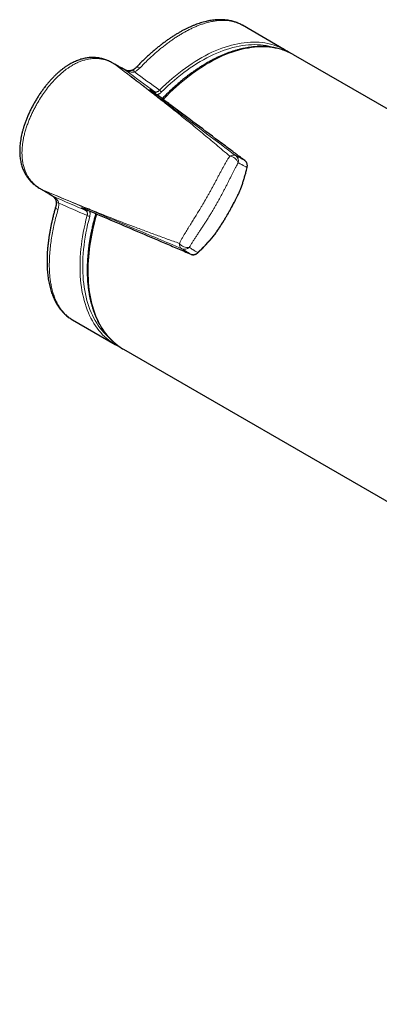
# Model space of a CAD drawing. Header units: millimetres. Extents: x 8 to 2230, y 12 to 2204.
# Tile 83 of 162: x 1995 to 2051, y 66 to 220. Entities that reach past the tile are written whole.
import ezdxf

# ---------------------------------------------------------------- set-up
doc = ezdxf.new("R2010")
doc.units = ezdxf.units.MM

msp = doc.modelspace()

# ---------------------------------------------------------------- linework, layer by layer
at = {"color": 7, "linetype": 'Continuous', "lineweight": 30}
for p, q in [((2035.98, 215.19), (2029.31, 219.04)), ((2036.61, 214.79), (2036.59, 214.8)), ((2055.04, 204.19), (2037.26, 214.45)), ((2009.11, 213.16), (2009.13, 213.15)), ((2009.94, 212.68), (2009.13, 213.15)), ((2010.18, 212.4), (2009.42, 212.97)), ((2009.42, 212.97), (2009.52, 212.91)), ((2009.83, 212.74), (2009.86, 212.73)), ((2009.9, 212.7), (2009.94, 212.68)), ((2029.71, 197.94), (2029.7, 197.95)), ((1997.82, 193.57), (1997.79, 193.58)), ((1997.82, 193.57), (1998.58, 193.12)), ((1998.55, 193.14), (1998.52, 193.16)), ((2021.27, 183.35), (2021.28, 183.35)), ((2002.81, 173.14), (2009.49, 169.28)), ((2010.1, 168.96), (2010.14, 168.95)), ((2010.76, 168.55), (2187.68, 66.42))]:
    msp.add_line(p, q, dxfattribs=at)
at = {"color": 252, "linetype": 'Continuous', "lineweight": 0}
for p, q in [((2009.58, 212.88), (2009.9, 212.7)), ((2015.16, 208.97), (2015.66, 208.68)), ((1998.28, 193.31), (1998.1, 193.41)), ((1998.13, 193.4), (1998.3, 193.3)), ((2004.96, 190.14), (2004.46, 190.43))]:
    msp.add_line(p, q, dxfattribs=at)
at = {"color": 252, "linetype": 'Continuous', "lineweight": 0, "flags": 128}
for points in [[(2016.39, 208.93), (2016.88, 209.41), (2017.38, 209.88), (2017.88, 210.33), (2018.38, 210.77), (2018.89, 211.19), (2019.4, 211.6), (2019.91, 211.99), (2020.42, 212.37), (2020.94, 212.74), (2021.46, 213.08), (2021.97, 213.42), (2022.49, 213.73), (2023.01, 214.03), (2023.53, 214.31), (2024.05, 214.58), (2024.57, 214.83), (2025.08, 215.06), (2025.6, 215.27), (2026.11, 215.47), (2026.62, 215.65), (2027.12, 215.81), (2027.63, 215.95), (2028.13, 216.07), (2028.62, 216.18), (2029.11, 216.26), (2029.6, 216.33), (2030.08, 216.38), (2030.55, 216.41), (2031.02, 216.43), (2031.49, 216.42), (2031.94, 216.4), (2032.39, 216.35), (2032.83, 216.29), (2033.26, 216.21), (2033.69, 216.11), (2034.11, 216), (2034.51, 215.86), (2034.91, 215.71), (2035.3, 215.54), (2035.37, 215.51)], [(2034.49, 215.51), (2034.27, 215.58), (2033.85, 215.7), (2033.43, 215.8), (2033, 215.89), (2032.56, 215.95), (2032.12, 215.99), (2031.67, 216.02), (2031.21, 216.03), (2030.74, 216.02), (2030.27, 215.99), (2029.8, 215.94), (2029.31, 215.88), (2028.83, 215.79), (2028.34, 215.69), (2027.84, 215.57), (2027.34, 215.43), (2026.84, 215.27), (2026.33, 215.1), (2025.82, 214.91), (2025.31, 214.7), (2024.8, 214.47), (2024.29, 214.22), (2023.77, 213.96), (2023.26, 213.68), (2022.74, 213.38), (2022.22, 213.07), (2021.71, 212.74), (2021.19, 212.4), (2020.68, 212.04), (2020.17, 211.66), (2019.66, 211.27), (2019.15, 210.86), (2018.65, 210.44), (2018.15, 210.01), (2017.65, 209.56), (2017.16, 209.1), (2016.67, 208.62)], [(2036.9, 214.64), (2036.84, 214.68), (2036.46, 214.86), (2036.06, 215.03), (2035.66, 215.17), (2035.25, 215.3), (2034.83, 215.41), (2034.41, 215.5), (2033.97, 215.58), (2033.53, 215.63), (2033.08, 215.67), (2032.62, 215.69), (2032.16, 215.69), (2031.68, 215.67), (2031.21, 215.63), (2030.73, 215.58), (2030.24, 215.5), (2029.75, 215.41), (2029.25, 215.3), (2028.75, 215.17), (2028.25, 215.03), (2027.74, 214.86), (2027.23, 214.68), (2026.72, 214.48), (2026.21, 214.26), (2025.69, 214.02), (2025.17, 213.77), (2024.66, 213.5), (2024.14, 213.21), (2023.62, 212.91), (2023.1, 212.59), (2022.58, 212.25), (2022.07, 211.9), (2021.55, 211.53), (2021.04, 211.15), (2020.53, 210.75), (2020.02, 210.34), (2019.51, 209.91), (2019.01, 209.47), (2018.51, 209.02), (2018.02, 208.55), (2017.53, 208.07), (2017.05, 207.57), (2016.97, 207.49)], [(2009.13, 213.15), (2009.14, 213.14), (2009.42, 212.97), (2009.42, 212.97), (2009.42, 212.97)], [(2013.35, 212.43), (2013.23, 212.48), (2013.12, 212.51), (2013.02, 212.53), (2012.93, 212.54), (2012.85, 212.52), (2012.78, 212.5), (2012.72, 212.46), (2012.72, 212.45)], [(2000.22, 190.8), (2000.22, 190.8), (2000.21, 190.73), (2000.22, 190.66), (2000.25, 190.58), (2000.3, 190.5), (2000.37, 190.42), (2000.45, 190.35), (2000.56, 190.27)], [(2008.87, 169.68), (2008.84, 169.7), (2008.49, 169.95), (2008.16, 170.22), (2007.84, 170.51), (2007.53, 170.81), (2007.23, 171.13), (2006.95, 171.46), (2006.68, 171.82), (2006.41, 172.18), (2006.17, 172.57), (2005.93, 172.96), (2005.71, 173.38), (2005.5, 173.8), (2005.3, 174.24), (2005.12, 174.7), (2004.95, 175.17), (2004.79, 175.65), (2004.65, 176.14), (2004.52, 176.65), (2004.4, 177.17), (2004.3, 177.7), (2004.22, 178.24), (2004.14, 178.79), (2004.09, 179.35), (2004.04, 179.93), (2004.01, 180.51), (2004, 181.1), (2004, 181.7), (2004.01, 182.31), (2004.04, 182.92), (2004.08, 183.54), (2004.14, 184.17), (2004.21, 184.81), (2004.3, 185.45), (2004.4, 186.09), (2004.51, 186.74), (2004.64, 187.4), (2004.78, 188.06), (2004.93, 188.72), (2005.1, 189.38)], [(2005.52, 189.29), (2005.35, 188.63), (2005.19, 187.98), (2005.05, 187.32), (2004.93, 186.67), (2004.81, 186.02), (2004.72, 185.38), (2004.63, 184.75), (2004.56, 184.11), (2004.5, 183.49), (2004.46, 182.87), (2004.44, 182.26), (2004.42, 181.66), (2004.42, 181.06), (2004.44, 180.48), (2004.47, 179.9), (2004.51, 179.33), (2004.57, 178.77), (2004.65, 178.23), (2004.73, 177.69), (2004.83, 177.16), (2004.95, 176.65), (2005.08, 176.15), (2005.22, 175.66), (2005.38, 175.18), (2005.55, 174.72), (2005.73, 174.27), (2005.93, 173.83), (2006.14, 173.41), (2006.37, 173), (2006.6, 172.61), (2006.85, 172.23), (2007.11, 171.87), (2007.39, 171.52), (2007.67, 171.19), (2007.97, 170.87), (2008.28, 170.58), (2008.45, 170.42)], [(2005.27, 180.68), (2005.28, 180.09), (2005.3, 179.5), (2005.33, 178.93), (2005.38, 178.36), (2005.45, 177.8), (2005.53, 177.25), (2005.62, 176.72), (2005.73, 176.19), (2005.85, 175.68), (2005.98, 175.18), (2006.13, 174.69), (2006.29, 174.22), (2006.47, 173.76), (2006.66, 173.31), (2006.86, 172.87), (2007.08, 172.45), (2007.31, 172.05), (2007.55, 171.66), (2007.8, 171.28), (2008.07, 170.92), (2008.35, 170.58), (2008.64, 170.25), (2008.94, 169.94), (2009.25, 169.64), (2009.58, 169.36), (2009.92, 169.1), (2010.26, 168.86), (2010.4, 168.77)]]:
    msp.add_lwpolyline(points, dxfattribs=at)
at = {"color": 7, "linetype": 'Continuous', "lineweight": 30, "flags": 128}
for points in [[(2037.26, 214.45), (2037.21, 214.48), (2036.9, 214.64)], [(2010.4, 168.77), (2010.62, 168.63), (2010.76, 168.55)]]:
    msp.add_lwpolyline(points, dxfattribs=at)
at = {"color": 7, "linetype": 'Continuous', "lineweight": 30}
for centre, radius, start, end in [((2031.56, 207.52), 8.85, 55.4843, 64.4886), ((2010.62, 211.27), 0.906, 54.2272, 60.9599), ((2022.37, 183.64), 0.0458, 240.2021, 303.0707), ((2013.91, 176.95), 8.85, 235.2444, 244.3809)]:
    msp.add_arc(centre, radius, start, end, dxfattribs=at)
at = {"color": 252, "linetype": 'Continuous', "lineweight": 0}
for centre, radius, start, end in [((2011.99, 211.56), 0.55, 23.2092, 66.8415), ((2015.01, 208.78), 0.241, 357.5867, 51.8155), ((2016.02, 208.31), 0.718, 25.2893, 59.4178), ((2015.5, 208.48), 0.26, 341.9279, 50.2802), ((2027.87, 197.94), 0.887, 63.9545, 126.5261), ((2027.16, 197.06), 1.6, 20.4926, 83.5663), ((2027.59, 197.86), 1.1, 347.2354, 52.4481), ((2030, 196.85), 0.0458, 356.8472, 59.7923), ((1998.11, 193.46), 0.0473, 252.6043, 262.7726), ((1998.45, 194.13), 0.803, 244.0235, 246.1701), ((1998.43, 193.95), 0.629, 239.3265, 241.3274), ((1998.63, 194.03), 0.803, 244.0235, 246.1701), ((2000.19, 193.21), 0.906, 239.036, 245.7771), ((2000.62, 191.88), 0.55, 233.179, 276.7926), ((2004.55, 190.65), 0.244, 248.5167, 302.457), ((2005.05, 190.39), 0.268, 250.8743, 317.0286), ((2005.46, 190.01), 0.718, 240.587, 274.7043), ((2037.42, 180.3), 32.16, 163.1804, 179.3216), ((2020.77, 186), 1.6, 216.4481, 279.5298), ((2020.36, 184.95), 0.887, 173.5045, 236.0462), ((2020.29, 185.23), 1.1, 247.5565, 312.7676)]:
    msp.add_arc(centre, radius, start, end, dxfattribs=at)
for centre, major_axis, ratio, start_param, end_param in [((2116.05, 137.21), (207.13, -151.27), 0.006629, 4.186137, 4.211246), ((2116.61, 138.04), (207.59, -150.39), 0.006162, 4.191445, 4.213027), ((2117.05, 138.94), (234.58, -103.72), 0.006646, 2.071937, 2.097046), ((2116.61, 138.04), (234.05, -104.57), 0.006179, 2.070156, 2.091738)]:
    msp.add_ellipse(centre, major_axis=major_axis, ratio=ratio, start_param=start_param, end_param=end_param, dxfattribs=at)
at = {"color": 7, "linetype": 'Continuous', "lineweight": 30}
for points, knots in [([(2029.31, 219.04), (2029.27, 219.06), (2029.13, 219.14), (2028.89, 219.26), (2028.58, 219.4), (2028.26, 219.52), (2027.93, 219.63), (2027.6, 219.72), (2027.25, 219.79), (2026.9, 219.85), (2026.55, 219.89), (2026.18, 219.91), (2025.81, 219.92), (2025.43, 219.91), (2025.04, 219.88), (2024.65, 219.84), (2024.25, 219.77), (2023.84, 219.69), (2023.43, 219.6), (2023.01, 219.48), (2022.59, 219.35), (2022.17, 219.2), (2021.74, 219.04), (2021.31, 218.86), (2020.87, 218.66), (2020.43, 218.45), (2019.99, 218.22), (2019.55, 217.97), (2019.11, 217.71), (2018.66, 217.44), (2018.22, 217.14), (2017.77, 216.84), (2017.32, 216.52), (2016.87, 216.19), (2016.43, 215.85), (2015.98, 215.49), (2015.54, 215.12), (2015.09, 214.73), (2014.65, 214.34), (2014.21, 213.93), (2013.77, 213.51), (2013.33, 213.07), (2012.98, 212.72), (2012.78, 212.51), (2012.72, 212.45)], [0, 0, 0, 0, 0.009552, 0.032689, 0.055724, 0.078723, 0.101921, 0.125293, 0.148808, 0.172431, 0.19612, 0.219825, 0.243632, 0.267847, 0.292183, 0.316662, 0.341297, 0.366102, 0.391085, 0.416231, 0.441198, 0.46625, 0.491343, 0.516463, 0.541598, 0.566736, 0.591877, 0.616883, 0.642077, 0.667283, 0.692458, 0.717569, 0.742587, 0.767484, 0.792257, 0.817108, 0.8419, 0.866657, 0.891404, 0.916163, 0.940954, 0.965828, 0.990355, 1, 1, 1, 1]), ([(2036.89, 214.65), (2036.85, 214.67), (2036.7, 214.75), (2036.42, 214.88), (2036.04, 215.04), (2035.65, 215.19), (2035.26, 215.31), (2034.85, 215.42), (2034.44, 215.52), (2034.02, 215.6), (2033.6, 215.66), (2033.17, 215.7), (2032.73, 215.73), (2032.28, 215.74), (2031.83, 215.73), (2031.38, 215.71), (2030.92, 215.67), (2030.45, 215.61), (2029.98, 215.54), (2029.5, 215.45), (2029.03, 215.34), (2028.54, 215.21), (2028.06, 215.07), (2027.57, 214.92), (2027.08, 214.74), (2026.59, 214.55), (2026.1, 214.35), (2025.6, 214.12), (2025.1, 213.89), (2024.61, 213.63), (2024.11, 213.37), (2023.61, 213.08), (2023.12, 212.78), (2022.62, 212.47), (2022.13, 212.14), (2021.63, 211.8), (2021.14, 211.44), (2020.65, 211.07), (2020.17, 210.69), (2019.68, 210.29), (2019.2, 209.88), (2018.72, 209.46), (2018.25, 209.03), (2017.78, 208.58), (2017.31, 208.12), (2016.99, 207.8), (2016.82, 207.62), (2016.81, 207.6)], [0, 0, 0, 0, 0.006187, 0.028909, 0.051637, 0.074376, 0.097129, 0.119903, 0.1427, 0.165523, 0.188375, 0.211257, 0.234169, 0.257112, 0.280084, 0.303085, 0.326113, 0.349166, 0.372241, 0.395337, 0.418451, 0.441581, 0.464724, 0.487878, 0.511041, 0.534212, 0.557389, 0.58057, 0.603754, 0.62694, 0.650127, 0.673314, 0.696499, 0.719683, 0.742866, 0.766046, 0.789224, 0.812399, 0.835571, 0.858741, 0.881907, 0.905071, 0.928231, 0.951389, 0.974544, 0.997697, 1, 1, 1, 1]), ([(2009.11, 213.15), (2009.05, 213.19), (2008.88, 213.28), (2008.62, 213.41), (2008.31, 213.55), (2008.01, 213.67), (2007.71, 213.77), (2007.4, 213.86), (2007.08, 213.93), (2006.76, 213.98), (2006.43, 214.01), (2006.1, 214.03), (2005.77, 214.03), (2005.44, 214), (2005.11, 213.97), (2004.78, 213.91), (2004.45, 213.84), (2004.12, 213.74), (2003.78, 213.63), (2003.44, 213.5), (2003.1, 213.35), (2002.76, 213.18), (2002.42, 213), (2002.07, 212.79), (2001.72, 212.56), (2001.38, 212.31), (2001.03, 212.04), (2000.68, 211.75), (2000.33, 211.43), (1999.98, 211.1), (1999.63, 210.73), (1999.27, 210.34), (1998.91, 209.92), (1998.56, 209.48), (1998.21, 209.02), (1997.87, 208.54), (1997.54, 208.05), (1997.22, 207.54), (1996.91, 207), (1996.6, 206.45), (1996.32, 205.9), (1996.05, 205.34), (1995.81, 204.79), (1995.59, 204.25), (1995.39, 203.7), (1995.22, 203.17), (1995.07, 202.67), (1994.95, 202.2), (1994.84, 201.72), (1994.75, 201.25), (1994.68, 200.77), (1994.63, 200.31), (1994.61, 199.86), (1994.6, 199.43), (1994.61, 199.01), (1994.64, 198.6), (1994.69, 198.21), (1994.75, 197.83), (1994.84, 197.46), (1994.94, 197.11), (1995.05, 196.78), (1995.17, 196.47), (1995.31, 196.18), (1995.47, 195.88), (1995.64, 195.6), (1995.82, 195.33), (1996.03, 195.06), (1996.24, 194.81), (1996.47, 194.57), (1996.71, 194.35), (1996.96, 194.15), (1997.22, 193.95), (1997.5, 193.76), (1997.69, 193.64), (1997.79, 193.59)], [0, 0, 0, 0, 0.006869, 0.018619, 0.029744, 0.040401, 0.050712, 0.061768, 0.072461, 0.083394, 0.094342, 0.105305, 0.11628, 0.127267, 0.138264, 0.149083, 0.160339, 0.171822, 0.18355, 0.195543, 0.207817, 0.220355, 0.233205, 0.246657, 0.260385, 0.274444, 0.28889, 0.303783, 0.319191, 0.33519, 0.351871, 0.369367, 0.387788, 0.406425, 0.425306, 0.444477, 0.463986, 0.483884, 0.504228, 0.525066, 0.545663, 0.565823, 0.585593, 0.605018, 0.624143, 0.64301, 0.659834, 0.675908, 0.691336, 0.707818, 0.723639, 0.738864, 0.753576, 0.767847, 0.781741, 0.795301, 0.808426, 0.821112, 0.833449, 0.845512, 0.857372, 0.867811, 0.878906, 0.889893, 0.900887, 0.911887, 0.922891, 0.933898, 0.944955, 0.95573, 0.966263, 0.977141, 0.988464, 1, 1, 1, 1]), ([(2009.42, 212.97), (2009.42, 212.97), (2009.42, 212.97), (2009.41, 212.97), (2009.42, 212.97), (2009.42, 212.97), (2009.42, 212.97), (2009.42, 212.97)], [0, 0, 0, 0, 0.297265, 0.515586, 0.735337, 0.929538, 1, 1, 1, 1]), ([(2009.52, 212.91), (2009.53, 212.91), (2009.54, 212.9), (2009.56, 212.89), (2009.57, 212.89), (2009.58, 212.88)], [0, 0, 0, 0, 0.185058, 0.68031, 1, 1, 1, 1]), ([(2011.15, 212.01), (2010.86, 212.17), (2010.44, 212.4), (2009.96, 212.66), (2009.74, 212.79), (2009.64, 212.84), (2009.6, 212.87), (2009.59, 212.88)], [0, 0, 0, 0, 0.559666, 0.816586, 0.925922, 0.978859, 1, 1, 1, 1]), ([(2011.06, 212.06), (2010.95, 212.12), (2010.6, 212.32), (2010.2, 212.54), (2009.91, 212.7), (2009.86, 212.73)], [0, 0, 0, 0, 0.266886, 0.867161, 1, 1, 1, 1]), ([(2012.2, 212.07), (2012.19, 212.06), (2012.14, 212.04), (2012.05, 212), (2011.92, 211.97), (2011.78, 211.95), (2011.64, 211.94), (2011.49, 211.95), (2011.37, 211.97), (2011.26, 211.99), (2011.18, 212.02), (2011.11, 212.04), (2011.08, 212.06), (2011.05, 212.07), (2011.05, 212.07), (2011.05, 212.07)], [0, 0, 0, 0, 0.0214429, 0.109547, 0.2056127, 0.3070016, 0.411275, 0.525496, 0.624729, 0.7145385, 0.7994186, 0.8616688, 0.9137955, 0.9590098, 1, 1, 1, 1]), ([(2012.72, 212.45), (2012.69, 212.43), (2012.64, 212.37), (2012.55, 212.29), (2012.44, 212.21), (2012.33, 212.14), (2012.24, 212.09), (2012.2, 212.07)], [0, 0, 0, 0, 0.176042, 0.402158, 0.59694, 0.801343, 1, 1, 1, 1]), ([(2015.25, 208.77), (2015.25, 208.77), (2015.22, 208.79), (2015.18, 208.83), (2015.12, 208.87), (2015.07, 208.91), (2015.03, 208.95), (2015, 208.97), (2014.99, 208.99), (2014.99, 208.98), (2014.99, 208.98)], [0, 0, 0, 0, 0.006702, 0.163452, 0.298984, 0.445535, 0.60994, 0.778258, 0.92257, 1, 1, 1, 1]), ([(2029.7, 197.95), (2029.47, 198.12), (2029, 198.47), (2028.33, 198.97), (2027.21, 199.81), (2024.97, 201.49), (2021.89, 203.8), (2018.95, 206), (2016.83, 207.58), (2015.77, 208.38), (2015.24, 208.77)], [0, 0, 0, 0, 0.046625, 0.0932601, 0.1398962, 0.2797067, 0.5593276, 0.7796638, 0.8898319, 1, 1, 1, 1]), ([(2028.87, 193.1), (2028.93, 193.26), (2029.07, 193.61), (2029.26, 194.14), (2029.45, 194.71), (2029.62, 195.28), (2029.79, 195.86), (2029.93, 196.39), (2030.01, 196.72), (2030.04, 196.85)], [0, 0, 0, 0, 0.128602, 0.278441, 0.429662, 0.582508, 0.737275, 0.8947, 1, 1, 1, 1]), ([(2030.04, 196.85), (2030.05, 196.87), (2030.06, 196.94), (2030.08, 197.06), (2030.08, 197.2), (2030.07, 197.34), (2030.04, 197.47), (2029.99, 197.6), (2029.93, 197.72), (2029.85, 197.82), (2029.78, 197.89), (2029.73, 197.92), (2029.72, 197.93)], [0, 0, 0, 0, 0.050966, 0.164339, 0.279409, 0.39557, 0.510159, 0.625876, 0.739104, 0.851425, 0.96322, 1, 1, 1, 1]), ([(1998.55, 193.14), (1998.6, 193.11), (1998.81, 192.99), (1999.2, 192.75), (1999.54, 192.55), (1999.73, 192.44)], [0, 0, 0, 0, 0.126061, 0.526262, 1, 1, 1, 1]), ([(1999.72, 192.44), (1999.72, 192.44), (1999.72, 192.44), (1999.72, 192.44), (1999.74, 192.42), (1999.77, 192.4), (1999.82, 192.36), (1999.87, 192.31), (1999.94, 192.24), (2000.01, 192.15), (2000.09, 192.05), (2000.16, 191.93), (2000.22, 191.8), (2000.26, 191.67), (2000.28, 191.55), (2000.29, 191.47), (2000.29, 191.44)], [0, 0, 0, 0, 0.0028717, 0.0422989, 0.0870443, 0.135075, 0.192371, 0.2616984, 0.3471933, 0.4385035, 0.538191, 0.6449023, 0.7422634, 0.8417738, 0.9357469, 1, 1, 1, 1]), ([(2025.05, 186.49), (2025.13, 186.6), (2025.29, 186.84), (2025.55, 187.22), (2025.82, 187.63), (2026.09, 188.05), (2026.35, 188.47), (2026.62, 188.9), (2026.88, 189.34), (2027.14, 189.79), (2027.4, 190.24), (2027.64, 190.69), (2027.89, 191.14), (2028.12, 191.59), (2028.35, 192.03), (2028.57, 192.48), (2028.74, 192.83), (2028.84, 193.04), (2028.87, 193.1)], [0, 0, 0, 0, 0.053219, 0.116203, 0.181082, 0.246251, 0.311619, 0.377307, 0.443434, 0.510119, 0.577365, 0.644227, 0.710685, 0.776734, 0.842356, 0.90754, 0.972277, 1, 1, 1, 1]), ([(2028.87, 193.1), (2028.87, 193.11), (2028.88, 193.11), (2028.86, 193.13), (2028.85, 193.14), (2028.85, 193.14)], [0, 0, 0, 0, 0.265007, 0.939043, 1, 1, 1, 1]), ([(2000.22, 190.8), (2000.17, 190.63), (2000.06, 190.25), (1999.91, 189.68), (1999.76, 189.08), (1999.62, 188.49), (1999.49, 187.91), (1999.38, 187.33), (1999.27, 186.75), (1999.18, 186.18), (1999.1, 185.62), (1999.03, 185.06), (1998.97, 184.51), (1998.92, 183.97), (1998.89, 183.44), (1998.87, 182.92), (1998.86, 182.4), (1998.86, 181.89), (1998.87, 181.39), (1998.9, 180.9), (1998.94, 180.42), (1998.99, 179.95), (1999.06, 179.49), (1999.13, 179.04), (1999.22, 178.6), (1999.33, 178.17), (1999.44, 177.76), (1999.57, 177.35), (1999.71, 176.97), (1999.87, 176.59), (2000.03, 176.23), (2000.21, 175.88), (2000.4, 175.55), (2000.6, 175.23), (2000.81, 174.93), (2001.04, 174.65), (2001.27, 174.38), (2001.52, 174.12), (2001.77, 173.89), (2002.04, 173.66), (2002.31, 173.46), (2002.57, 173.28), (2002.74, 173.18), (2002.81, 173.14)], [0, 0, 0, 0, 0.021615, 0.046297, 0.07101, 0.09574, 0.120484, 0.145246, 0.169928, 0.194765, 0.21971, 0.244721, 0.269752, 0.294744, 0.3192, 0.344322, 0.369412, 0.394492, 0.419583, 0.4447, 0.469861, 0.495108, 0.520216, 0.545248, 0.570421, 0.59567, 0.620919, 0.646073, 0.671041, 0.695583, 0.720442, 0.745103, 0.769575, 0.793872, 0.818014, 0.842027, 0.865915, 0.889481, 0.912923, 0.936266, 0.959517, 0.982685, 1, 1, 1, 1]), ([(2000.29, 191.44), (2000.29, 191.42), (2000.3, 191.35), (2000.29, 191.23), (2000.28, 191.09), (2000.26, 190.96), (2000.24, 190.86), (2000.22, 190.81), (2000.22, 190.8)], [0, 0, 0, 0, 0.1046747, 0.3061507, 0.5138722, 0.7271925, 0.9519621, 1, 1, 1, 1]), ([(2004.36, 190.57), (2004.36, 190.57), (2004.36, 190.57), (2004.36, 190.57), (2004.39, 190.56), (2004.43, 190.55), (2004.48, 190.53), (2004.55, 190.5), (2004.61, 190.48), (2004.66, 190.46), (2004.68, 190.45)], [0, 0, 0, 0, 0.014492, 0.139567, 0.284301, 0.444066, 0.611679, 0.753733, 0.904407, 1, 1, 1, 1]), ([(2004.67, 190.46), (2007.43, 189.27), (2011.58, 187.5), (2016.41, 185.43), (2018.83, 184.4), (2020.21, 183.81), (2020.92, 183.5), (2021.27, 183.35)], [0, 0, 0, 0, 0.499991, 0.749986, 0.874983, 0.937498, 1, 1, 1, 1]), ([(2006.46, 189.69), (2006.44, 189.61), (2006.35, 189.31), (2006.22, 188.81), (2006.06, 188.18), (2005.91, 187.55), (2005.77, 186.92), (2005.65, 186.3), (2005.54, 185.68), (2005.44, 185.06), (2005.36, 184.45), (2005.29, 183.84), (2005.23, 183.24), (2005.18, 182.64), (2005.15, 182.05), (2005.13, 181.47), (2005.12, 181.08), (2005.12, 180.89)], [0, 0, 0, 0, 0.02646, 0.095892, 0.165332, 0.23478, 0.304238, 0.373704, 0.44318, 0.512666, 0.582161, 0.651667, 0.721181, 0.790705, 0.860238, 0.929779, 1, 1, 1, 1]), ([(2022.39, 183.61), (2022.46, 183.66), (2022.65, 183.84), (2022.98, 184.17), (2023.4, 184.6), (2023.82, 185.05), (2024.23, 185.5), (2024.62, 185.96), (2024.9, 186.29), (2025.04, 186.47), (2025.05, 186.49)], [0, 0, 0, 0, 0.06579, 0.203322, 0.36241, 0.521199, 0.676018, 0.829086, 0.980675, 1, 1, 1, 1]), ([(2025.01, 186.49), (2025.01, 186.49), (2025.03, 186.49), (2025.05, 186.48), (2025.05, 186.49), (2025.05, 186.5)], [0, 0, 0, 0, 0.061695, 0.744018, 1, 1, 1, 1]), ([(2021.28, 183.35), (2021.3, 183.34), (2021.35, 183.32), (2021.45, 183.29), (2021.57, 183.27), (2021.7, 183.28), (2021.83, 183.29), (2021.96, 183.33), (2022.08, 183.38), (2022.2, 183.45), (2022.31, 183.53), (2022.37, 183.58), (2022.39, 183.61)], [0, 0, 0, 0, 0.0443409, 0.1506515, 0.2579283, 0.3663689, 0.47436, 0.5848454, 0.6963292, 0.8072652, 0.9204655, 1, 1, 1, 1]), ([(2005.12, 180.89), (2005.12, 180.79), (2005.12, 180.49), (2005.14, 180.02), (2005.16, 179.46), (2005.2, 178.91), (2005.26, 178.37), (2005.32, 177.83), (2005.4, 177.31), (2005.49, 176.8), (2005.6, 176.29), (2005.72, 175.8), (2005.85, 175.32), (2005.99, 174.85), (2006.15, 174.39), (2006.32, 173.94), (2006.5, 173.51), (2006.7, 173.08), (2006.9, 172.67), (2007.12, 172.28), (2007.35, 171.89), (2007.59, 171.52), (2007.85, 171.17), (2008.11, 170.83), (2008.39, 170.5), (2008.67, 170.19), (2008.97, 169.89), (2009.28, 169.61), (2009.59, 169.34), (2009.92, 169.09), (2010.19, 168.9), (2010.35, 168.81), (2010.39, 168.78)], [0, 0, 0, 0, 0.0183627, 0.0531955, 0.0880318, 0.1228692, 0.1577061, 0.1925411, 0.2273723, 0.262198, 0.2970158, 0.3318234, 0.3666178, 0.4013962, 0.4361553, 0.4708915, 0.5056012, 0.5402809, 0.5749267, 0.6095354, 0.6441036, 0.6786287, 0.7131085, 0.7475418, 0.7819281, 0.8162681, 0.8505636, 0.8848174, 0.9190339, 0.9532181, 0.9873765, 1, 1, 1, 1])]:
    msp.add_open_spline(points, degree=3, knots=knots, dxfattribs=at)
at = {"color": 252, "linetype": 'Continuous', "lineweight": 0}
for points, knots in [([(2029.31, 219.03), (2029.27, 219.06), (2029.08, 219.18), (2028.72, 219.34), (2028.23, 219.52), (2027.75, 219.65), (2027.26, 219.75), (2026.75, 219.8), (2026.2, 219.82), (2025.6, 219.79), (2024.96, 219.72), (2024.31, 219.59), (2023.7, 219.44), (2023.1, 219.25), (2022.55, 219.05), (2021.99, 218.83), (2021.44, 218.58), (2020.89, 218.3), (2020.34, 218.01), (2019.82, 217.71), (2019.31, 217.4), (2018.8, 217.07), (2018.28, 216.71), (2017.74, 216.33), (2017.21, 215.92), (2016.69, 215.51), (2016.18, 215.09), (2015.66, 214.64), (2015.09, 214.13), (2014.46, 213.54), (2013.86, 212.95), (2013.49, 212.57), (2013.35, 212.43)], [0, 0, 0, 0, 0.010985, 0.052169, 0.09343, 0.13045, 0.16747, 0.204717, 0.241964, 0.28547, 0.329068, 0.369857, 0.410721, 0.445321, 0.479968, 0.512383, 0.544798, 0.577368, 0.609938, 0.638719, 0.667501, 0.696392, 0.725282, 0.75558, 0.785911, 0.814249, 0.842587, 0.871031, 0.899475, 0.937781, 0.976152, 1, 1, 1, 1]), ([(2009.42, 212.97), (2009.42, 212.97), (2009.25, 213.07), (2008.91, 213.27), (2008.36, 213.51), (2007.79, 213.7), (2007.28, 213.81), (2006.84, 213.86), (2006.48, 213.87), (2006.11, 213.87), (2005.72, 213.84), (2005.31, 213.77), (2004.82, 213.66), (2004.29, 213.5), (2003.72, 213.28), (2003.16, 213.01), (2002.67, 212.73), (2002.24, 212.45), (2001.73, 212.1), (2001.13, 211.61), (2000.44, 210.98), (1999.77, 210.27), (1999.1, 209.49), (1998.45, 208.63), (1997.84, 207.73), (1997.35, 206.92), (1996.96, 206.2), (1996.65, 205.6), (1996.36, 204.97), (1996.09, 204.34), (1995.84, 203.7), (1995.61, 203.04), (1995.41, 202.37), (1995.25, 201.7), (1995.12, 201.05), (1995.02, 200.4), (1994.97, 199.74), (1994.95, 199.07), (1994.98, 198.39), (1995.07, 197.7), (1995.22, 197.02), (1995.42, 196.42), (1995.65, 195.9), (1995.88, 195.47), (1996.16, 195.06), (1996.45, 194.7), (1996.74, 194.39), (1997.02, 194.13), (1997.33, 193.89), (1997.65, 193.67), (1997.92, 193.51), (1998.07, 193.43), (1998.11, 193.41)], [0, 0, 0, 0, 0.000002, 0.020179, 0.040491, 0.060974, 0.08162, 0.093902, 0.106263, 0.118625, 0.131066, 0.145932, 0.1608, 0.180864, 0.201129, 0.221398, 0.241833, 0.256889, 0.271946, 0.302205, 0.332614, 0.363135, 0.398193, 0.433344, 0.468592, 0.50392, 0.526148, 0.548375, 0.570639, 0.593114, 0.615619, 0.638308, 0.661114, 0.683968, 0.705322, 0.726769, 0.748214, 0.769781, 0.792615, 0.815581, 0.838716, 0.86202, 0.878564, 0.895299, 0.912035, 0.928969, 0.942092, 0.955304, 0.968516, 0.981812, 0.996171, 1, 1, 1, 1]), ([(2009.59, 212.88), (2009.58, 212.88), (2009.57, 212.88), (2009.55, 212.89), (2009.54, 212.9), (2009.53, 212.91), (2009.52, 212.91)], [0, 0, 0, 0, 0.183769, 0.651959, 0.829316, 1, 1, 1, 1]), ([(2009.58, 212.88), (2009.58, 212.88), (2009.61, 212.86), (2009.69, 212.82), (2009.77, 212.78), (2009.82, 212.75), (2009.83, 212.74)], [0, 0, 0, 0, 0.06463, 0.336338, 0.900743, 1, 1, 1, 1]), ([(2027.34, 198.65), (2026.63, 199.25), (2025.21, 200.45), (2023.1, 202.21), (2020.99, 203.94), (2018.97, 205.57), (2017.05, 207.09), (2015.14, 208.58), (2012.84, 210.36), (2011.14, 211.65), (2010.14, 212.42)], [0, 0, 0, 0, 0.1241014, 0.2482129, 0.3723488, 0.4964916, 0.6026321, 0.7087746, 0.8279774, 1, 1, 1, 1]), ([(2010.18, 212.4), (2011.21, 211.62), (2013.22, 210.09), (2016.24, 207.81), (2019.72, 205.18), (2023.72, 202.15), (2026.74, 199.87), (2028.25, 198.73)], [0, 0, 0, 0, 0.172091, 0.337898, 0.503708, 0.751849, 1, 1, 1, 1]), ([(2012.49, 211.78), (2012.42, 211.76), (2012.28, 211.73), (2012.06, 211.73), (2011.83, 211.76), (2011.63, 211.81), (2011.46, 211.87), (2011.34, 211.92), (2011.25, 211.96), (2011.19, 211.99), (2011.16, 212), (2011.15, 212.01), (2011.15, 212.01)], [0, 0, 0, 0, 0.146289, 0.297669, 0.457208, 0.618996, 0.725526, 0.833266, 0.894046, 0.945844, 0.985479, 1, 1, 1, 1]), ([(2013.35, 212.43), (2013.3, 212.38), (2013.21, 212.29), (2013.06, 212.16), (2012.89, 212.03), (2012.7, 211.9), (2012.57, 211.82), (2012.49, 211.78)], [0, 0, 0, 0, 0.1896166, 0.3802856, 0.5744782, 0.7699964, 1, 1, 1, 1]), ([(2015.24, 208.77), (2015.23, 208.79), (2015.17, 208.83), (2015.09, 208.89), (2015, 208.97), (2014.93, 209.04), (2014.9, 209.08), (2014.91, 209.09), (2014.97, 209.07), (2015.05, 209.03), (2015.13, 208.99), (2015.16, 208.97)], [0, 0, 0, 0, 0.038281, 0.122961, 0.207805, 0.359832, 0.512183, 0.657444, 0.802502, 0.901374, 1, 1, 1, 1]), ([(2015.66, 208.68), (2015.68, 208.67), (2015.73, 208.65), (2015.82, 208.63), (2015.93, 208.64), (2016.04, 208.68), (2016.16, 208.74), (2016.28, 208.82), (2016.35, 208.9), (2016.39, 208.93)], [0, 0, 0, 0, 0.102362, 0.249465, 0.400883, 0.548475, 0.700357, 0.848052, 1, 1, 1, 1]), ([(2016.67, 208.62), (2016.63, 208.57), (2016.53, 208.48), (2016.37, 208.38), (2016.21, 208.3), (2016.07, 208.26), (2015.98, 208.25), (2015.94, 208.25)], [0, 0, 0, 0, 0.203922, 0.413747, 0.617671, 0.827534, 1, 1, 1, 1]), ([(2019.48, 185.05), (2019.56, 185.19), (2019.71, 185.48), (2019.94, 185.91), (2020.18, 186.31), (2020.48, 186.81), (2020.78, 187.31), (2021.16, 187.91), (2021.53, 188.51), (2021.98, 189.23), (2022.44, 189.97), (2022.83, 190.62), (2023.25, 191.32), (2023.59, 191.91), (2023.93, 192.51), (2024.19, 192.97), (2024.44, 193.42), (2024.69, 193.88), (2024.94, 194.34), (2025.19, 194.81), (2025.43, 195.28), (2025.68, 195.74), (2025.93, 196.2), (2026.17, 196.65), (2026.41, 197.1), (2026.65, 197.53), (2026.89, 197.93), (2027.12, 198.31), (2027.26, 198.54), (2027.34, 198.65)], [0, 0, 0, 0, 0.036991, 0.073982, 0.104699, 0.135417, 0.19079, 0.218641, 0.270539, 0.32244, 0.37495, 0.427461, 0.457762, 0.51865, 0.549411, 0.580172, 0.611252, 0.642332, 0.673569, 0.706031, 0.738493, 0.771305, 0.804116, 0.837413, 0.870709, 0.904424, 0.938137, 0.969025, 1, 1, 1, 1]), ([(2028.25, 198.73), (2028.44, 198.63), (2028.93, 198.37), (2029.41, 198.11), (2029.7, 197.95)], [0, 0, 0, 0, 0.392821, 1, 1, 1, 1]), ([(2028.66, 197.62), (2028.59, 197.51), (2028.47, 197.3), (2028.28, 196.94), (2028.08, 196.56), (2027.87, 196.15), (2027.65, 195.72), (2027.43, 195.28), (2027.21, 194.83), (2026.98, 194.37), (2026.74, 193.9), (2026.5, 193.44), (2026.26, 192.98), (2026.02, 192.53), (2025.78, 192.08), (2025.53, 191.62), (2025.27, 191.17), (2025.01, 190.72), (2024.75, 190.26), (2024.47, 189.8), (2024.18, 189.32), (2023.87, 188.84), (2023.57, 188.36), (2023.26, 187.88), (2022.95, 187.41), (2022.65, 186.95), (2022.35, 186.5), (2022.06, 186.07), (2021.78, 185.64), (2021.52, 185.22), (2021.26, 184.81), (2021.11, 184.55), (2021.03, 184.42)], [0, 0, 0, 0, 0.029259, 0.058519, 0.090854, 0.123191, 0.155859, 0.188528, 0.221569, 0.254611, 0.287944, 0.321278, 0.352668, 0.384059, 0.415649, 0.447238, 0.479069, 0.5109, 0.54293, 0.574961, 0.61022, 0.645597, 0.680974, 0.716578, 0.752181, 0.78797, 0.822943, 0.858088, 0.893231, 0.928723, 0.964213, 1, 1, 1, 1]), ([(2030.02, 196.89), (2029.75, 197.03), (2029.3, 197.28), (2028.85, 197.52), (2028.66, 197.62)], [0, 0, 0, 0, 0.583182, 1, 1, 1, 1]), ([(2028.85, 193.14), (2028.97, 193.45), (2029.2, 194.07), (2029.51, 195), (2029.78, 195.94), (2029.94, 196.58), (2030.02, 196.89)], [0, 0, 0, 0, 0.248542, 0.4977, 0.748592, 1, 1, 1, 1]), ([(2030.02, 196.89), (2030.03, 196.96), (2030.05, 197.08), (2030.05, 197.27), (2030.02, 197.45), (2029.97, 197.62), (2029.88, 197.77), (2029.79, 197.88), (2029.72, 197.93), (2029.7, 197.95)], [0, 0, 0, 0, 0.151592, 0.303198, 0.453949, 0.604711, 0.75877, 0.912831, 1, 1, 1, 1]), ([(1998.1, 193.41), (1998.06, 193.43), (1997.97, 193.48), (1997.88, 193.53), (1997.82, 193.57)], [0, 0, 0, 0, 0.365802, 1, 1, 1, 1]), ([(1998.11, 193.41), (1999.65, 192.76), (2001.97, 191.8), (2005.06, 190.53), (2007.39, 189.59), (2009.71, 188.67), (2011.88, 187.84), (2013.89, 187.08), (2015.74, 186.4), (2017.6, 185.72), (2018.86, 185.27), (2019.48, 185.05)], [0, 0, 0, 0, 0.219213, 0.328855, 0.438498, 0.548195, 0.657896, 0.743414, 0.828935, 0.914466, 1, 1, 1, 1]), ([(2019.87, 184.21), (2018.62, 184.74), (2016.11, 185.8), (2012.02, 187.53), (2007.6, 189.4), (2002.85, 191.41), (1999.7, 192.73), (1998.13, 193.4)], [0, 0, 0, 0, 0.170951, 0.341901, 0.561268, 0.780634, 1, 1, 1, 1]), ([(1998.52, 193.16), (1998.51, 193.17), (1998.46, 193.2), (1998.39, 193.24), (1998.31, 193.29), (1998.28, 193.31), (1998.28, 193.31)], [0, 0, 0, 0, 0.070988, 0.653051, 0.933287, 1, 1, 1, 1]), ([(1998.3, 193.3), (1998.31, 193.29), (1998.35, 193.27), (1998.44, 193.21), (1998.66, 193.09), (1999.12, 192.8), (1999.54, 192.56), (1999.82, 192.39)], [0, 0, 0, 0, 0.012816, 0.066227, 0.176531, 0.435391, 1, 1, 1, 1]), ([(1999.82, 192.39), (1999.83, 192.38), (1999.84, 192.37), (1999.89, 192.34), (1999.97, 192.28), (2000.09, 192.19), (2000.21, 192.08), (2000.33, 191.95), (2000.44, 191.82), (2000.54, 191.68), (2000.63, 191.52), (2000.67, 191.4), (2000.69, 191.34)], [0, 0, 0, 0, 0.039425, 0.078718, 0.151073, 0.266775, 0.38521, 0.501943, 0.619436, 0.739834, 0.861704, 1, 1, 1, 1]), ([(2025.01, 186.49), (2025.02, 186.51), (2025.13, 186.67), (2025.34, 186.98), (2025.65, 187.44), (2025.95, 187.9), (2026.24, 188.36), (2026.54, 188.84), (2026.83, 189.33), (2027.12, 189.82), (2027.42, 190.35), (2027.73, 190.93), (2028.06, 191.55), (2028.38, 192.17), (2028.64, 192.7), (2028.79, 193.03), (2028.85, 193.14)], [0, 0, 0, 0, 0.0081782, 0.0791753, 0.1502918, 0.2217512, 0.2933201, 0.3661467, 0.4390857, 0.5123575, 0.5857382, 0.6759197, 0.7663161, 0.8573817, 0.9486805, 1, 1, 1, 1]), ([(2000.69, 191.34), (2000.69, 191.27), (2000.69, 191.13), (2000.68, 190.91), (2000.65, 190.71), (2000.61, 190.49), (2000.58, 190.35), (2000.56, 190.27)], [0, 0, 0, 0, 0.188873, 0.379127, 0.57345, 0.769056, 1, 1, 1, 1]), ([(2004.46, 190.43), (2004.42, 190.45), (2004.35, 190.49), (2004.27, 190.54), (2004.23, 190.58), (2004.23, 190.6), (2004.28, 190.6), (2004.37, 190.57), (2004.49, 190.53), (2004.58, 190.49), (2004.65, 190.46), (2004.67, 190.46)], [0, 0, 0, 0, 0.098598, 0.197441, 0.342505, 0.487772, 0.64014, 0.792185, 0.87702, 0.961692, 1, 1, 1, 1]), ([(2000.56, 190.27), (2000.46, 189.93), (2000.26, 189.19), (1999.99, 188.1), (1999.75, 186.97), (1999.56, 185.87), (1999.43, 184.96), (1999.35, 184.22), (1999.28, 183.49), (1999.23, 182.61), (1999.21, 181.64), (1999.23, 180.74), (1999.29, 179.93), (1999.39, 179.16), (1999.49, 178.54), (1999.61, 178.02), (1999.74, 177.48), (1999.94, 176.84), (2000.21, 176.17), (2000.51, 175.56), (2000.83, 175.04), (2001.17, 174.57), (2001.56, 174.11), (2002.01, 173.69), (2002.44, 173.36), (2002.72, 173.2), (2002.82, 173.15)], [0, 0, 0, 0, 0.0420129, 0.0892354, 0.1365804, 0.1840796, 0.2317026, 0.257586, 0.2834891, 0.3324705, 0.3815862, 0.4255128, 0.4695355, 0.5107336, 0.5520105, 0.5779689, 0.6039468, 0.6530657, 0.7023175, 0.74636, 0.7904978, 0.8317994, 0.8731793, 0.9248541, 0.9737249, 1, 1, 1, 1]), ([(2005.1, 189.38), (2005.11, 189.42), (2005.14, 189.51), (2005.15, 189.64), (2005.15, 189.77), (2005.13, 189.89), (2005.09, 190), (2005.04, 190.08), (2004.98, 190.12), (2004.96, 190.14)], [0, 0, 0, 0, 0.107464, 0.254578, 0.405899, 0.552388, 0.703081, 0.849411, 1, 1, 1, 1]), ([(2005.47, 190.11), (2005.47, 190.11), (2005.5, 190.07), (2005.54, 189.96), (2005.57, 189.81), (2005.57, 189.63), (2005.55, 189.46), (2005.53, 189.34), (2005.52, 189.29)], [0, 0, 0, 0, 0.030382, 0.232499, 0.44044, 0.643243, 0.851883, 1, 1, 1, 1]), ([(2022.35, 183.6), (2022.58, 183.83), (2023.04, 184.27), (2023.72, 184.98), (2024.38, 185.72), (2024.8, 186.23), (2025.01, 186.49)], [0, 0, 0, 0, 0.248675, 0.497829, 0.748606, 1, 1, 1, 1]), ([(2021.27, 183.35), (2020.99, 183.53), (2020.52, 183.81), (2020.05, 184.1), (2019.87, 184.21)], [0, 0, 0, 0, 0.607151, 1, 1, 1, 1]), ([(2021.03, 184.42), (2021.22, 184.31), (2021.65, 184.03), (2022.09, 183.76), (2022.35, 183.6)], [0, 0, 0, 0, 0.416846, 1, 1, 1, 1]), ([(2021.27, 183.35), (2021.32, 183.33), (2021.43, 183.29), (2021.6, 183.28), (2021.78, 183.3), (2021.96, 183.35), (2022.13, 183.43), (2022.26, 183.52), (2022.33, 183.59), (2022.35, 183.6)], [0, 0, 0, 0, 0.156935, 0.31387, 0.471123, 0.628363, 0.784676, 0.940973, 1, 1, 1, 1])]:
    msp.add_open_spline(points, degree=3, knots=knots, dxfattribs=at)

doc.saveas('drawing.dxf')
